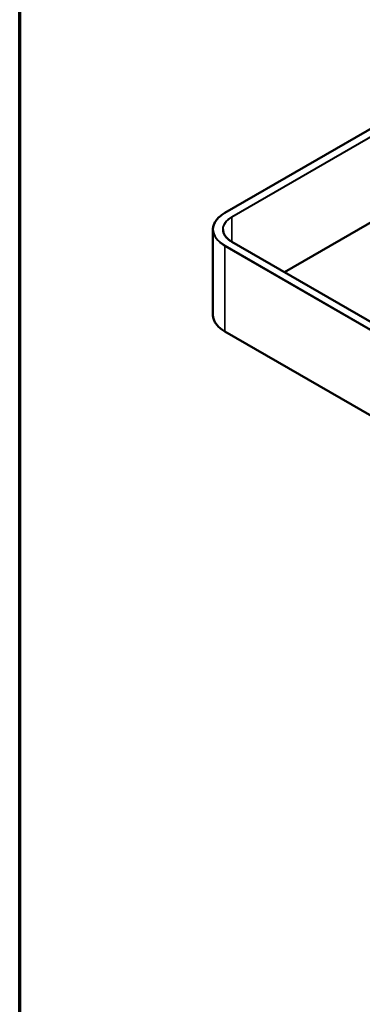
# Model space of a CAD drawing. Header units: millimetres. Extents: x 50 to 3176, y 50 to 2109.
# Tile 207 of 256: x 50 to 220, y 1352 to 1839. Entities that reach past the tile are written whole.
import ezdxf

# ---------------------------------------------------------------- set-up
doc = ezdxf.new("R2010")
doc.units = ezdxf.units.MM
doc.header["$LTSCALE"] = 10
for name, color, linetype, lineweight in [('Border (ISO)', 7, 'Continuous', 70), ('Visible (ISO)', 7, 'Continuous', 50), ('Visible Narrow (ISO)', 7, 'Continuous', 35)]:
    doc.layers.add(name, color=color, linetype=linetype, lineweight=lineweight)

# ---------------------------------------------------------------- blocks, each defined once
blk = doc.blocks.new('Borders Chauvet_A')
at = {"layer": 'Border (ISO)'}
blk.add_line((5, 5), (5, 210.9), dxfattribs=at)

msp = doc.modelspace()

# ---------------------------------------------------------------- linework, layer by layer
at = {"layer": 'Visible (ISO)'}
for p, q in [((151.5347, 1743.5296), (412.4571, 1894.1732)), ((251.4754, 1754.8336), (181.0778, 1714.1895)), ((145.6458, 1693.0831), (145.6458, 1735.296)), ((237.523, 1681.6009), (155.0081, 1729.2409)), ((151.5347, 1684.8495), (229.6325, 1639.7597))]:
    msp.add_line(p, q, dxfattribs=at)
for points, knots in [([(151.5347, 1743.5296), (150.7939, 1743.1019), (150.1107, 1742.6401), (148.8762, 1741.6592), (148.325, 1741.14), (147.3686, 1740.0563), (146.9633, 1739.4916), (146.3098, 1738.3303), (146.0615, 1737.7336), (145.7295, 1736.5233), (145.6458, 1735.9096), (145.6458, 1735.296)], [4.71238898, 4.71238898, 4.71238898, 4.71238898, 4.869468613, 4.869468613, 5.026548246, 5.026548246, 5.183627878, 5.183627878, 5.340707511, 5.340707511, 5.497787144, 5.497787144, 5.497787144, 5.497787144]), ([(150.6458, 1735.296), (150.6458, 1734.8516), (150.7063, 1734.4072), (150.9476, 1733.5275), (151.1284, 1733.0922), (151.6075, 1732.241), (151.9057, 1731.8251), (152.6132, 1731.0234), (153.0225, 1730.6376), (153.9424, 1729.9066), (154.4531, 1729.5614), (155.0081, 1729.2409)], [5.497787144, 5.497787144, 5.497787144, 5.497787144, 5.654866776, 5.654866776, 5.811946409, 5.811946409, 5.969026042, 5.969026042, 6.126105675, 6.126105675, 6.283185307, 6.283185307, 6.283185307, 6.283185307]), ([(145.6458, 1693.0831), (145.6458, 1692.4694), (145.7295, 1691.8558), (146.0615, 1690.6454), (146.3098, 1690.0487), (146.9633, 1688.8874), (147.3686, 1688.3228), (148.325, 1687.239), (148.8762, 1686.7199), (150.1107, 1685.7389), (150.7939, 1685.2772), (151.5347, 1684.8495)], [5.497787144, 5.497787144, 5.497787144, 5.497787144, 5.654866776, 5.654866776, 5.811946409, 5.811946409, 5.969026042, 5.969026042, 6.126105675, 6.126105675, 6.283185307, 6.283185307, 6.283185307, 6.283185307])]:
    msp.add_open_spline(points, degree=3, knots=knots, dxfattribs=at)
at = {"layer": 'Visible Narrow (ISO)'}
for p, q in [((412.5321, 1894.1658), (151.6097, 1743.5222)), ((154.9331, 1741.6034), (299.4624, 1825.0474)), ((299.3416, 1824.7328), (155.0392, 1741.4197)), ((181.0339, 1714.2149), (251.4007, 1754.8412)), ((155.0392, 1741.4197), (155.0392, 1729.223)), ((234.0186, 1679.491), (151.5036, 1727.131)), ((151.5036, 1727.131), (151.5036, 1684.9181)), ((151.6097, 1727.3147), (234.1246, 1679.6747)), ((237.448, 1681.5935), (154.9331, 1729.2335)), ((151.5036, 1684.9181), (229.6391, 1639.8066))]:
    msp.add_line(p, q, dxfattribs=at)
for centre, major_axis, start_param, end_param in [((165.6458, 1735.4184), (-19.85, 0), 5.49778714, 7.06858347), ((165.6458, 1735.4184), (-15.15, 0), 5.49778714, 7.06858347), ((165.6458, 1735.296), (-15, 0), 5.49778714, 6.28318531), ((151.6097, 1743.3997), (-0.075, 0.1299), 5.49778714, 6.28318531), ((154.9331, 1741.4809), (0.075, -0.1299), 0.78539816, 2.35619449), ((165.6458, 1735.296), (-20, 0), 0, 0.78539816), ((151.6097, 1727.1922), (-0.075, -0.1299), 3.92699082, 5.49778714), ((154.9331, 1729.111), (0.075, 0.1299), 0, 0.78539816), ((165.6458, 1693.0831), (-20, 0), 0, 0.78539816), ((151.6097, 1684.9794), (-0.075, -0.1299), 5.49778714, 6.28318531)]:
    msp.add_ellipse(centre, major_axis=major_axis, ratio=0.57735027, start_param=start_param, end_param=end_param, dxfattribs=at)

# ---------------------------------------------------------------- block references
at = {"xscale": 10, "yscale": 10, "zscale": 10}
msp.add_blockref('Borders Chauvet_A', (0, 0), dxfattribs=at)

doc.saveas('drawing.dxf')
